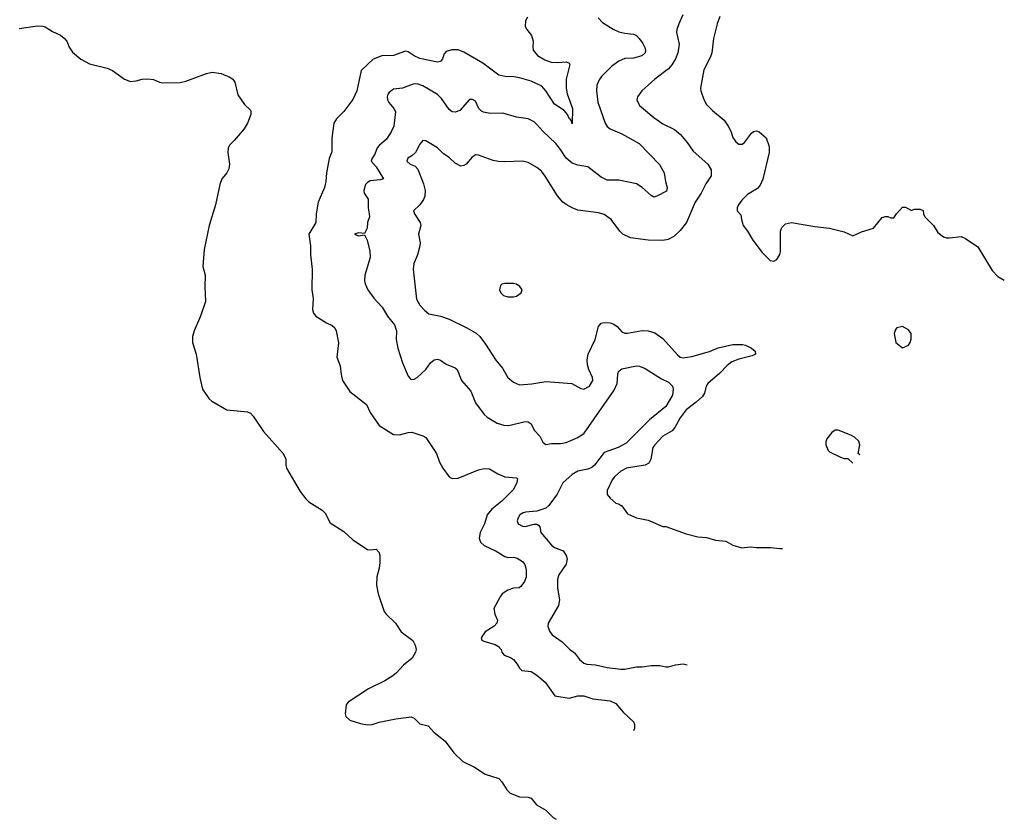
# Model space of a CAD drawing. Header units: inches. Extents: x 1771504 to 1971212, y 471788 to 643615.
# Tile 46 of 256: x 1859553 to 1866286, y 471788 to 477258. Entities that reach past the tile are written whole.
import ezdxf

# ---------------------------------------------------------------- set-up
doc = ezdxf.new("R2010")
doc.units = ezdxf.units.IN
doc.header["$MEASUREMENT"] = 0
doc.layers.add('B8457', color=7, linetype='Continuous')
doc.layers.add('B8467', color=7, linetype='Continuous')

msp = doc.modelspace()

# ---------------------------------------------------------------- linework, layer by layer
at = {"layer": 'B8457', "color": 5, "elevation": 280}
msp.add_lwpolyline([(1859550, 477196.3), (1859674.8, 477214.8), (1859710, 477213.1), (1859727.8, 477207.8), (1859777.1, 477177.1), (1859831.3, 477151.3), (1859859.1, 477130), (1859874.9, 477110), (1859892.2, 477070), (1859914.5, 477034.5), (1859970, 476987), (1860000, 476971.7)], dxfattribs=at)
at = {"layer": 'B8467', "color": 5}
for points, elevation in [([(1864086.3, 477290), (1864059, 477230), (1864046.3, 477190), (1864044.9, 477170), (1864061.3, 477090), (1864053.2, 477030), (1864037.6, 476990), (1864012.1, 476947.9), (1863990, 476922.2), (1863894.9, 476850), (1863806, 476770), (1863777.1, 476730), (1863772.7, 476710), (1863790.4, 476670), (1863890, 476587.4), (1863950, 476544.9), (1864030, 476507.2), (1864072.5, 476472.5), (1864118, 476418), (1864157.1, 476357.1), (1864258, 476270), (1864281.1, 476230), (1864280.3, 476190), (1864245.4, 476134.6), (1864212.3, 476070), (1864171.5, 476010), (1864113.4, 475870), (1864070, 475815.1), (1864025.5, 475774.5), (1863987.1, 475752.9), (1863950, 475746), (1863850, 475749.7), (1863730, 475766.4), (1863676.2, 475790), (1863655.8, 475810), (1863597.4, 475890), (1863550, 475925.1), (1863510, 475937.2), (1863370, 475955.1), (1863330, 475969.7), (1863290, 475993.3), (1863267.8, 476010), (1863230, 476051.6), (1863146.3, 476186.3), (1863120.4, 476220.4), (1863090, 476247.1), (1863030, 476281.7), (1862990, 476290.9), (1862870, 476285.6), (1862827.9, 476287.9), (1862790, 476294.7), (1862690, 476331.6), (1862670, 476332), (1862644.1, 476315.9), (1862604.7, 476270), (1862590, 476259), (1862570, 476255.3), (1862530, 476275.3), (1862490, 476315.3), (1862450, 476339), (1862410, 476381.6), (1862330, 476429.6), (1862310, 476431.4), (1862290, 476407), (1862259.5, 476350), (1862234, 476326), (1862208, 476310), (1862199.3, 476290), (1862224, 476270), (1862256, 476256), (1862274.9, 476234.9), (1862314.5, 476134.5), (1862326, 476090), (1862323, 476050), (1862313.1, 476026.9), (1862289.5, 475990.5), (1862244.9, 475950), (1862252, 475930), (1862291.5, 475870), (1862296.5, 475850), (1862280.3, 475790), (1862290.3, 475730), (1862288.9, 475710), (1862272.8, 475650), (1862247.8, 475590), (1862244, 475550), (1862266.5, 475346.5), (1862290, 475305.5), (1862320.5, 475270), (1862350, 475244.4), (1862430, 475228.9), (1862489.1, 475209.1), (1862610, 475150.3), (1862673.5, 475113.5), (1862699, 475090), (1862738.9, 475038.9), (1862808.2, 474928.2), (1862854.6, 474874.6), (1862890.2, 474810.2), (1862930, 474777.3), (1862970, 474759.6), (1863054.2, 474765.9), (1863150, 474783.1), (1863327.9, 474767.9), (1863390, 474734.8), (1863410, 474730.8), (1863449, 474750), (1863471.8, 474790), (1863469.3, 474810), (1863444.6, 474864.6), (1863435.8, 474895.8), (1863433.8, 474930), (1863440.3, 474970), (1863488.9, 475070), (1863510, 475158.8), (1863530, 475181.6), (1863550, 475187), (1863590, 475184.9), (1863614.7, 475174.7), (1863637.8, 475157.8), (1863670, 475122.4), (1863690, 475114), (1863710, 475113.4), (1863810, 475131.4), (1863850, 475129.2), (1863895.2, 475115.2), (1863950, 475076.5), (1864050, 474964.4), (1864070, 474949.2), (1864090, 474944.1), (1864150, 474952.9), (1864270, 474988.3), (1864330, 475013.4), (1864430, 475034.7), (1864495.1, 475035.1), (1864516, 475030), (1864556, 475010), (1864581, 474990), (1864584.7, 474970), (1864562, 474958), (1864470, 474936.4), (1864423.3, 474916.6), (1864390, 474891.9), (1864339.9, 474840.1), (1864258.2, 474770), (1864247.2, 474750), (1864236.4, 474703.6), (1864221.1, 474678.9), (1864179.1, 474640.9), (1864110, 474588.7), (1864070, 474534.8), (1864032.2, 474467.9), (1864014.7, 474445.4), (1863951.3, 474408.7), (1863896.9, 474350), (1863882.8, 474330), (1863868.6, 474251.4), (1863855.5, 474224.5), (1863830, 474209.7), (1863701, 474190), (1863663, 474170), (1863619.3, 474130), (1863604.4, 474110), (1863570, 474038), (1863570.8, 474010), (1863590, 473984), (1863630, 473951), (1863646.8, 473946.8), (1863670, 473932), (1863710, 473878), (1863771.1, 473851.1), (1863850, 473834.8), (1863950, 473791), (1863970.5, 473790.5), (1864110, 473740.7), (1864190, 473720.7), (1864250, 473716.3), (1864310, 473698), (1864382, 473690), (1864430, 473663), (1864490, 473644.4), (1864547.3, 473652.7), (1864590, 473646), (1864686.2, 473646.2), (1864750, 473639.3), (1864768.9, 473640)], 360), ([(1864341.3, 477278.7), (1864322.6, 477230), (1864297.6, 477130), (1864286.7, 477030), (1864277.4, 477002.6), (1864230, 476915.3), (1864208.2, 476790), (1864210.7, 476770), (1864230.5, 476710.5), (1864250, 476678), (1864290, 476636), (1864370.4, 476570.4), (1864397.3, 476530), (1864415.2, 476495.2), (1864430, 476452), (1864450, 476421), (1864470, 476406.8), (1864492.9, 476407.1), (1864510, 476418), (1864558, 476482), (1864570, 476492), (1864590, 476498), (1864610, 476491.3), (1864658, 476450), (1864678, 476390), (1864678, 476350), (1864634.4, 476165.6), (1864615.3, 476124.7), (1864598, 476102), (1864530, 476061.2), (1864490, 476024), (1864467.3, 475990), (1864458.8, 475970), (1864458, 475950), (1864483.5, 475923.5), (1864488, 475890), (1864500.7, 475850), (1864530.3, 475810.3), (1864566, 475750), (1864630, 475666), (1864684.7, 475610), (1864710, 475604.7), (1864730, 475618), (1864750, 475652), (1864755.1, 475670), (1864756, 475810), (1864763.7, 475836.3), (1864790, 475861), (1864830, 475870.8), (1864990, 475842.8), (1865090.7, 475830.7), (1865190, 475806), (1865250, 475778), (1865310, 475806), (1865390, 475831.3), (1865450, 475904.7), (1865470, 475912), (1865488.4, 475911.6), (1865510, 475902), (1865530, 475902), (1865548, 475930), (1865590, 475974), (1865610, 475974), (1865650, 475952), (1865670, 475962), (1865710, 475962), (1865730, 475951.3), (1865732, 475930), (1865742, 475910), (1865802, 475850), (1865830, 475802), (1865870, 475772), (1865890, 475764.7), (1865910, 475764.7), (1865990, 475774), (1866019.8, 475759.8), (1866104.5, 475704.5), (1866201.7, 475541.7), (1866241.4, 475501.4), (1866285.5, 475476.1)], 380), ([(1863024.5, 477275.5), (1863012.2, 477250), (1863009, 477210), (1863019.5, 477190), (1863051.8, 477150), (1863063.7, 477110), (1863060.9, 477070), (1863064.9, 477050), (1863093.4, 477013.4), (1863142.7, 476982.7), (1863188.1, 476968), (1863230, 476964), (1863290, 476970.3), (1863310, 476961), (1863314.4, 476950), (1863290.3, 476850), (1863290.2, 476790), (1863297.3, 476750), (1863332.9, 476650), (1863330, 476545.2), (1863325.2, 476565.2), (1863318, 476578), (1863310, 476582), (1863298.4, 476610), (1863275.9, 476635.9), (1863210, 476679.1), (1863151.4, 476771.4), (1863122.1, 476802.1), (1863050, 476837.4), (1862970, 476859.8), (1862932.3, 476867.7), (1862870.4, 476869.6), (1862830, 476878), (1862719.6, 476959.6), (1862590, 477034.8), (1862550, 477050.7), (1862508.4, 477051.6), (1862470, 477039.6), (1862456.3, 477023.7), (1862443.1, 476990), (1862430, 476972), (1862410, 476966.2), (1862290, 476992.5), (1862251.2, 477010), (1862210, 477037.7), (1862190, 477041.7), (1862110, 477012.8), (1862030.2, 477009.8), (1861970, 476986.6), (1861888.3, 476910), (1861857.4, 476770), (1861830, 476712.7), (1861768.4, 476630), (1861719.8, 476580.2), (1861701.6, 476550), (1861687.8, 476450), (1861686.6, 476353.4), (1861670, 476308), (1861650.4, 476210), (1861645.5, 476150), (1861637.1, 476110), (1861594, 476010), (1861580.3, 475930), (1861577.6, 475870), (1861530.4, 475790), (1861541.3, 475710), (1861541.1, 475650), (1861552.2, 475550), (1861550.4, 475410.4), (1861558.9, 475350), (1861556.1, 475276.1), (1861563, 475250), (1861578.8, 475230), (1861650, 475183), (1861690, 475164.9), (1861708.5, 475148.6), (1861717.1, 475130), (1861733.2, 475046.8), (1861720.5, 474950), (1861743.8, 474890), (1861750.3, 474830), (1861760.3, 474790), (1861810, 474714.4), (1861924.2, 474624.2), (1861948.8, 474570), (1862010, 474481.3), (1862110, 474419.5), (1862150, 474418.3), (1862210, 474434.6), (1862234.9, 474434.9), (1862310, 474410.7), (1862330, 474398.8), (1862402.4, 474290), (1862423.7, 474230), (1862445.3, 474190), (1862490.2, 474130.2), (1862510, 474118), (1862550, 474122.2), (1862690, 474178), (1862730, 474188.6), (1862764.4, 474184.4), (1862822.8, 474150), (1862870, 474130.3), (1862950, 474124.7), (1862955.9, 474115.9), (1862952.7, 474092.7), (1862930, 474043.1), (1862850, 473964.8), (1862780.2, 473910), (1862750, 473871.2), (1862730.2, 473810), (1862702, 473750), (1862694.3, 473710), (1862703.8, 473683.8), (1862730, 473660.3), (1862810, 473622.6), (1862870, 473584.9), (1862890, 473579.5), (1862930, 473582), (1862953.9, 473573.9), (1862990.2, 473550.2), (1863006, 473530), (1863015.8, 473495.8), (1863015.1, 473444.9), (1863004.8, 473415.2), (1862979.9, 473380.1), (1862968.1, 473371.9), (1862930, 473367.8), (1862890, 473355.4), (1862852.7, 473330), (1862837.6, 473310), (1862794.8, 473230), (1862802, 473190), (1862820.7, 473150), (1862816.3, 473130), (1862797.3, 473110), (1862736.4, 473070), (1862708.2, 473030), (1862713.2, 473013.2), (1862725.8, 473005.9), (1862803.8, 472983.8), (1862827.7, 472970), (1862845.5, 472950), (1862850.8, 472930), (1862866, 472910), (1862910, 472894), (1862930, 472880.7), (1862955.5, 472850), (1862970, 472821), (1862985.5, 472805.5), (1863050, 472798), (1863090, 472773), (1863145.8, 472725.9), (1863211.3, 472631.3), (1863310, 472615.8), (1863370, 472632), (1863410, 472631.9), (1863471.6, 472611.5), (1863590, 472598.2), (1863630, 472580.9), (1863680.1, 472520.1), (1863751.2, 472451.2), (1863757, 472437), (1863755.8, 472410), (1863749.6, 472392.8)], 320), ([(1863508.2, 477270), (1863538.3, 477238.3), (1863612, 477192), (1863650, 477175.2), (1863690, 477165), (1863750, 477158.4), (1863769.4, 477149.4), (1863788.9, 477130), (1863813.7, 477093.7), (1863828.1, 477068), (1863833, 477047), (1863830.1, 477029.9), (1863806.4, 477010), (1863750, 476994.3), (1863690, 476992.5), (1863650, 476974.8), (1863601.1, 476938.9), (1863531.6, 476870), (1863514.1, 476845.9), (1863498.6, 476810), (1863496.9, 476770), (1863505.7, 476694.3), (1863555.6, 476550), (1863570, 476527), (1863590.5, 476510), (1863670, 476476.1), (1863788.5, 476410), (1863926.7, 476266.7), (1863960.7, 476210), (1863969.1, 476150), (1863980.3, 476110), (1863975.6, 476084.4), (1863910, 476049.6), (1863890, 476043.5), (1863870, 476054.7), (1863809.8, 476110), (1863770, 476134.6), (1863650, 476160.7), (1863570, 476160.7), (1863530, 476181.2), (1863438, 476250), (1863370, 476261.8), (1863330, 476275.1), (1863289.2, 476309.2), (1863250.9, 476370), (1863218.7, 476410), (1863130, 476496), (1863090, 476541.2), (1863070, 476559.7), (1863030, 476578.9), (1862950, 476591.2), (1862857.1, 476617.1), (1862770, 476615.8), (1862724.7, 476624.7), (1862710, 476632), (1862692, 476650), (1862670, 476701.2), (1862650, 476711.8), (1862628.9, 476711.1), (1862563.2, 476636.8), (1862530, 476625.4), (1862510, 476628.3), (1862490, 476643.6), (1862437.6, 476717.6), (1862410, 476745.6), (1862310, 476805.1), (1862270, 476818.7), (1862244.1, 476816), (1862170.2, 476789.8), (1862110, 476781.2), (1862080.4, 476759.6), (1862071.3, 476748.7), (1862065.8, 476730), (1862067.3, 476710), (1862076.9, 476690), (1862112, 476650), (1862122, 476630), (1862111.7, 476530), (1862093.4, 476490), (1862060.8, 476439.2), (1862010, 476396.8), (1861998.3, 476381.7), (1861981.9, 476338.1), (1861962, 476310), (1861957, 476290), (1861991.4, 476250), (1862041.6, 476170), (1862018.3, 476161.7), (1861950, 476154.1), (1861930, 476143.8), (1861916.9, 476130), (1861907, 476090), (1861909.3, 476070), (1861936.5, 476030), (1861935.6, 475970), (1861943.6, 475930), (1861943.7, 475910), (1861931.8, 475870), (1861928.6, 475831.4), (1861910, 475795.3), (1861870, 475799.5), (1861842.8, 475790), (1861870, 475779.1), (1861910, 475786), (1861928.9, 475748.9), (1861946.2, 475673.8), (1861950.4, 475630), (1861913.7, 475510), (1861910.4, 475470.4), (1861914.4, 475450), (1861934.4, 475410), (1861973.7, 475353.7), (1862030.3, 475290.3), (1862068.5, 475230), (1862115.9, 475170), (1862129.2, 475130), (1862127.8, 475070), (1862139.6, 475010), (1862170.5, 474910), (1862210, 474818), (1862222.4, 474802.4), (1862230, 474797.3), (1862250, 474799.3), (1862270, 474810.5), (1862330, 474864.4), (1862361.6, 474910), (1862386, 474930), (1862410, 474934.4), (1862430, 474928.2), (1862470, 474901.6), (1862530, 474876.3), (1862544.4, 474864.4), (1862573.4, 474790), (1862637.2, 474717.2), (1862670, 474637.3), (1862730, 474556.3), (1862750, 474538), (1862816.7, 474496.7), (1862864.2, 474484.2), (1862898, 474482), (1863010, 474508.6), (1863030, 474506.4), (1863050, 474493), (1863070.3, 474450), (1863108.4, 474408.4), (1863130, 474366.8), (1863150, 474350.5), (1863190, 474359.6), (1863250, 474358.9), (1863290, 474365.2), (1863370, 474398.6), (1863411.8, 474428.2), (1863616.8, 474723.2), (1863638.5, 474770), (1863642.4, 474830), (1863648.2, 474850), (1863669.8, 474870.2), (1863770, 474890.3), (1863790, 474888.6), (1863830, 474871.9), (1863941.1, 474801.1), (1863990, 474777.1), (1864016.3, 474750), (1864022, 474730), (1864016.5, 474690), (1863970, 474612.4), (1863858.9, 474521.1), (1863699.6, 474360.4), (1863644.4, 474330), (1863550, 474295.9), (1863483.5, 474210), (1863466.1, 474193.9), (1863437.1, 474182.9), (1863370, 474168.9), (1863330, 474147), (1863266, 474090), (1863227.7, 474012.3), (1863170, 473934.2), (1863150, 473915.3), (1863090, 473895), (1863011.1, 473888.9), (1862996, 473884), (1862973.7, 473870), (1862960.3, 473850), (1862955.6, 473830), (1862961.7, 473810), (1862990, 473792.2), (1863010.2, 473790.2), (1863070, 473806.9), (1863090, 473807), (1863100, 473800), (1863108.9, 473788.9), (1863115.6, 473750), (1863190, 473663.2), (1863210, 473647), (1863270, 473623.2), (1863290, 473592.7), (1863296.3, 473570), (1863290, 473534), (1863240.4, 473459.6), (1863229.4, 473430), (1863230.2, 473370), (1863244.4, 473290), (1863237.3, 473250), (1863166.7, 473130), (1863164.9, 473110), (1863175.1, 473075.1), (1863194.4, 473050), (1863261.4, 473001.4), (1863312.5, 472952.5), (1863347.2, 472927.2), (1863380.5, 472880.5), (1863410, 472855.3), (1863430, 472847.9), (1863490, 472845.2), (1863570, 472826.2), (1863664.4, 472815.6), (1863690, 472815.5), (1863770, 472831), (1863808.9, 472831.1), (1863870, 472841), (1863930, 472841), (1863970, 472831), (1863990, 472830.8), (1864036.6, 472843.4), (1864090.5, 472850.5), (1864117.1, 472844.1)], 340), ([(1860000, 476971.7), (1860030, 476956.5), (1860150, 476924.9), (1860186.8, 476910), (1860270, 476850.4), (1860310, 476834), (1860350, 476838.7), (1860390, 476850.3), (1860430, 476852), (1860467.4, 476847.4), (1860509.2, 476829.2), (1860530, 476825.5), (1860650, 476827.8), (1860690, 476836.5), (1860830, 476888.7), (1860870, 476897.6), (1860930, 476890.5), (1860990, 476864.9), (1861010.6, 476850), (1861024, 476830), (1861043.5, 476743.5), (1861090, 476678), (1861130, 476638), (1861134, 476630), (1861133, 476610), (1861111.7, 476550), (1861088.5, 476510), (1861020.4, 476430), (1860990, 476401.6), (1860979.1, 476380.9), (1860976.1, 476350), (1860986.7, 476270), (1860983.7, 476236.3), (1860969, 476211), (1860935.3, 476170), (1860920.3, 476130), (1860892.2, 475990), (1860848.7, 475850), (1860813.8, 475686.2), (1860806, 475570), (1860821.6, 475510), (1860818.4, 475430), (1860822.8, 475330), (1860788.7, 475230), (1860746.4, 475130), (1860735.5, 475090), (1860733.4, 475050), (1860759.1, 474970), (1860784.9, 474810), (1860803, 474730), (1860845.5, 474665.5), (1860867.1, 474647.1), (1860970, 474588), (1861110, 474574.9), (1861130, 474566), (1861150, 474545.5), (1861220.9, 474440.9), (1861355.5, 474290), (1861371.8, 474251.8), (1861372.2, 474212.2), (1861378, 474190), (1861470.4, 474030), (1861510, 473979.1), (1861530, 473960.5), (1861622, 473902), (1861641.1, 473881.1), (1861675.8, 473815.8), (1861770, 473756.3), (1861830, 473699.1), (1861930, 473634), (1861950, 473630.7), (1861990, 473634.8), (1862010, 473612), (1862015.5, 473590), (1862015.2, 473544.8), (1862010, 473506), (1861994, 473446), (1861993, 473390), (1862003.8, 473330), (1862044.9, 473210), (1862058.8, 473190), (1862123, 473130), (1862160.7, 473070), (1862242, 473010), (1862258, 472978), (1862263, 472950), (1862258.7, 472930), (1862236.1, 472890), (1862178.1, 472841.9), (1862130.1, 472790), (1862105.4, 472770), (1862050, 472735.8), (1861939.1, 472680.9), (1861798.3, 472590), (1861784.6, 472570), (1861778, 472510), (1861782.4, 472490), (1861810, 472467), (1861882.4, 472442.4), (1861930, 472433.1), (1861963.2, 472436.8), (1862010, 472452.8), (1862124.9, 472475.1), (1862230, 472487.8), (1862250, 472479.5), (1862290, 472440.3), (1862347, 472427), (1862384.2, 472384.2), (1862462.8, 472322.8), (1862522, 472242), (1862582.8, 472182.8), (1862663.4, 472143.4), (1862736.3, 472096.3), (1862830, 472066.4), (1862850, 472044.4), (1862884, 471990), (1862907.1, 471967.1), (1862970, 471941.5), (1863030, 471938.7), (1863050, 471933), (1863086.4, 471886.4), (1863150, 471850.5), (1863199.9, 471799.9), (1863221.7, 471787.7)], 280), ([(1865150, 474448.7), (1865130, 474448.7), (1865107.1, 474432.9), (1865072, 474390), (1865064.7, 474370), (1865064.7, 474350), (1865082, 474310), (1865090, 474302), (1865164.5, 474264.5), (1865190, 474256), (1865215.3, 474255.3), (1865250, 474224), (1865250.2, 474223.9)], 380), ([(1865296.7, 474280.1), (1865286, 474290), (1865297.2, 474350), (1865290, 474375.3), (1865262, 474402), (1865236.5, 474416.5), (1865150, 474448.7)], 380)]:
    msp.add_lwpolyline(points, dxfattribs=dict(at, elevation=elevation))
at = {"layer": 'B8467', "color": 5, "elevation": 380}
for points in [[(1862870, 475454), (1862850, 475448.7), (1862840.7, 475439.3), (1862834.8, 475410), (1862842.8, 475390), (1862861, 475370), (1862890, 475360.7), (1862930, 475362), (1862950, 475367.3), (1862982, 475390), (1862988.7, 475410), (1862972.9, 475432.9), (1862950, 475448.7), (1862930, 475453.2)], [(1865590, 475158), (1865551.1, 475148.9), (1865542, 475138), (1865531.3, 475110), (1865544.7, 475050), (1865590, 475014), (1865610, 475022), (1865630, 475032), (1865642, 475050), (1865648.9, 475071.1), (1865648.7, 475110), (1865630, 475135.3)]]:
    msp.add_lwpolyline(points, close=True, dxfattribs=at)

doc.saveas('drawing.dxf')
